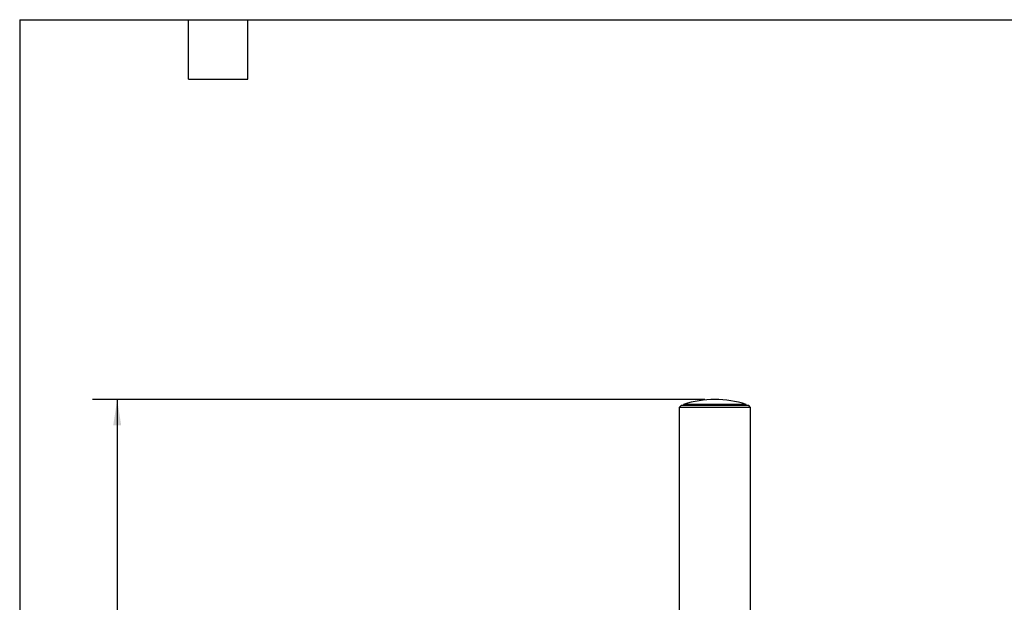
# Model space of a CAD drawing. Header units: millimetres. Extents: x 22 to 956, y 22 to 733.
# Tile 5 of 10: x 22 to 463, y 473 to 733. Entities that reach past the tile are written whole.
import ezdxf

# ---------------------------------------------------------------- set-up
doc = ezdxf.new("R2010")
doc.units = ezdxf.units.MM
doc.header["$LTSCALE"] = 3.5
doc.layers.add('DIMENSIONS', color=140, linetype='Continuous', lineweight=25)
doc.layers.add('TEXT', color=140, linetype='Continuous', lineweight=25)
doc.styles.add('SLDTEXTSTYLE0', font='TXT', dxfattribs={"width": 0.7})
doc.dimstyles.new('SLDDIMSTYLE2', dxfattribs={"dimtxt": 7.553027, "dimasz": 11.557, "dimexe": 0, "dimexo": 0.0625, "dimgap": 1.888257, "dimtad": 0, "dimtih": 1, "dimtoh": 1, "dimrnd": 1e-09, "dimzin": 12, "dimdsep": 46, "dimtxsty": 'SLDTEXTSTYLE0', "dimsah": 1, "dimcen": 0.09, "dimadec": 0, "dimazin": 3, "dimtfac": 1, "dimtofl": 0, "dimtmove": 0, "dimatfit": 3, "dimfxl": 0, "dimfrac": 2, "dimtolj": 1, "dimtzin": 12, "dimarcsym": 0})

# ---------------------------------------------------------------- blocks, each defined once
blk = doc.blocks.new('_D_7')
at = {"layer": 'DIMENSIONS'}
for p, q in [((329.09, 563.35), (54.78, 563.35)), ((65.89, 563.35), (65.89, 420.62)), ((51.53, 406.92), (48.99, 406.92)), ((48.99, 406.92), (48.99, 394.92)), ((80.25, 406.92), (82.79, 406.92)), ((82.79, 406.92), (82.79, 394.92)), ((48.99, 394.92), (51.53, 394.92)), ((65.89, 237.7), (65.89, 393.23)), ((82.79, 394.92), (80.25, 394.92)), ((317.56, 237.7), (54.78, 237.7))]:
    blk.add_line(p, q, dxfattribs=at)
for points in [[(65.89, 563.35), (64.11, 551.8), (67.67, 551.8)], [(65.89, 237.7), (67.67, 249.26), (64.11, 249.26)]]:
    blk.add_solid(points, dxfattribs=at)
at = {"layer": 'DIMENSIONS', "char_height": 7.408, "attachment_point": 1, "style": 'SLDTEXTSTYLE0'}
for s, insert in [('325.7', (51.53, 418.16)), ('12.82', (51.53, 404.47))]:
    blk.add_mtext(s, dxfattribs=dict(at, insert=insert))

msp = doc.modelspace()

# ---------------------------------------------------------------- linework, layer by layer
for p, q in [((318.401, 560.693), (317.532, 559.823)), ((333.532, 560.693), (318.401, 560.693)), ((319.531, 561.193), (319.531, 560.693)), ((333.532, 561.193), (319.531, 561.193)), ((347.532, 561.193), (333.532, 561.193)), ((348.662, 560.693), (333.532, 560.693)), ((347.532, 560.693), (347.532, 561.193)), ((349.532, 559.823), (348.662, 560.693)), ((317.532, 559.823), (317.532, 461.573)), ((333.532, 559.823), (317.532, 559.823)), ((349.532, 559.823), (333.532, 559.823)), ((349.532, 461.573), (349.532, 559.823))]:
    msp.add_line(p, q)
for start, end in [(90, 107.54534), (72.45466, 90)]:
    msp.add_arc((333.532, 516.912), 46.441, start, end)
at = {"layer": 'TEXT'}
for p, q in [((22.225, 733.425), (955.675, 733.425)), ((22.225, 733.425), (22.225, 22.225)), ((97.79, 706.755), (97.79, 733.425)), ((124.46, 706.755), (124.46, 733.425)), ((97.79, 706.755), (124.46, 706.755))]:
    msp.add_line(p, q, dxfattribs=at)

# ---------------------------------------------------------------- dimensions: what is measured, and where the dimension line sits
at = {"layer": 'DIMENSIONS'}
dim = msp.add_linear_dim(base=(65.89, 563.354), p1=(322.002, 237.702), p2=(333.532, 563.354), angle=90, dimstyle='SLDDIMSTYLE2', dxfattribs=at)
dim.commit()
dim.dimension.update_dxf_attribs({"geometry": '_D_7', "text_midpoint": (65.89, 406.922), "dimtype": 160})

doc.saveas('drawing.dxf')
